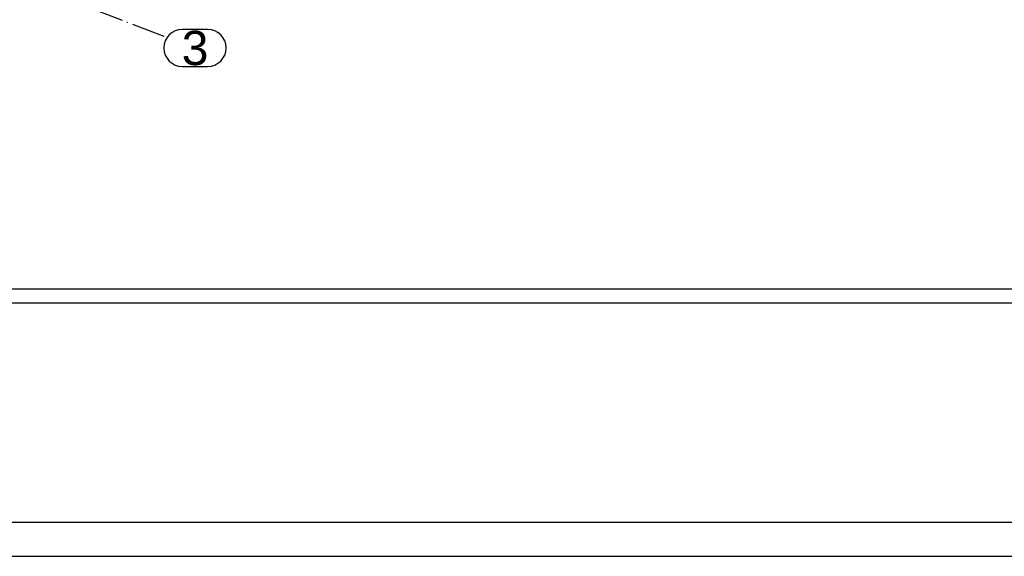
# Paper-space layout 'A0 Advance Steel' of a CAD drawing. Header units: millimetres. Extents: x -21 to 1320, y -7 to 928.
# Tile 58 of 134: x 902 to 1046, y -7 to 71. Entities that reach past the tile are written whole.
import ezdxf

# ---------------------------------------------------------------- set-up
doc = ezdxf.new("R2010")
doc.units = ezdxf.units.MM
doc.linetypes.add('ACAD_ISO04W100', pattern=[30, 24, -3, 0, -3])
doc.layers.get('0').update_dxf_attribs({"linetype": 'CONTINUOUS'})
doc.layers.add('AS_Siatki', color=72, linetype='CONTINUOUS')
doc.styles.add('Arial', font='arial.ttf', dxfattribs={"height": 150})

psp = doc.layouts.new('A0 Advance Steel')

# ---------------------------------------------------------------- linework, layer by layer
psp.add_lwpolyline([(1280.22, -6.93), (1280.22, 834.07), (-19.78, 834.07), (-19.78, -6.93), (1280.22, -6.93)])
psp.add_lwpolyline([(1275.22, -1.93), (1275.22, 829.07), (-4.78, 829.07), (-4.78, -1.93)], close=True)
at = {"color": 3, "ltscale": 0.25}
for points in [[(615.59, 30), (615.59, 218.6), (1093.19, 218.6), (1093.19, 30), (615.59, 30)], [(617.59, 32), (617.59, 216.6), (1091.19, 216.6), (1091.19, 32), (617.59, 32)]]:
    psp.add_lwpolyline(points, dxfattribs=at)
at = {"layer": 'AS_Siatki', "color": 20, "linetype": 'ACAD_ISO04W100', "ltscale": 0.25}
psp.add_line((911.4, 73.37), (923.08, 68.92), dxfattribs=at)
at = {"layer": 'AS_Siatki', "color": 20, "linetype": 'Continuous', "ltscale": 0.25}
for p, q in [((929.46, 69.89), (925.78, 69.89)), ((925.78, 64.49), (929.46, 64.49))]:
    psp.add_line(p, q, dxfattribs=at)
for centre, start, end in [((925.78, 67.19), 90, 270), ((929.46, 67.19), 270, 90)]:
    psp.add_arc(centre, 2.7, start, end, dxfattribs=at)

# ---------------------------------------------------------------- texts
at = {"layer": 'AS_Siatki', "color": 20, "style": 'Arial'}
psp.add_text('3', height=5, dxfattribs=at).set_placement((925.69, 64.69))

doc.saveas('drawing.dxf')
